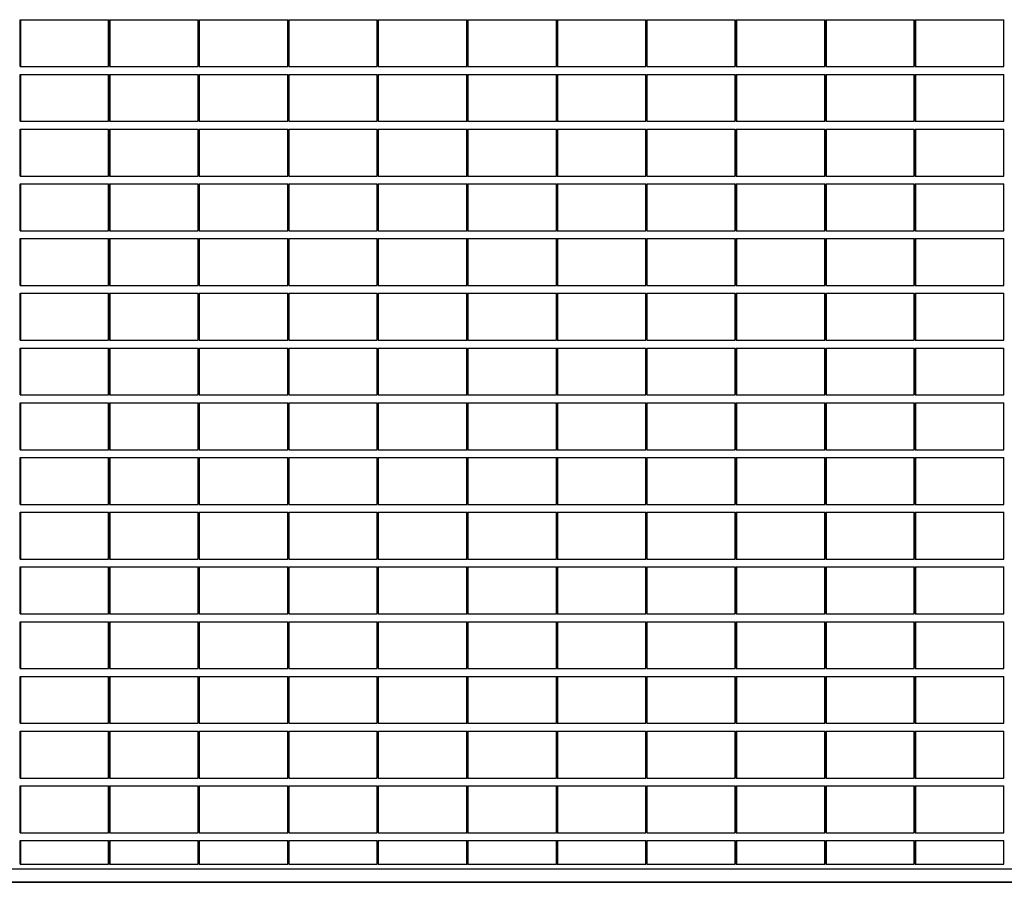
# Model space of a CAD drawing. Header units: millimetres. Extents: x 614675 to 1010864, y -150593 to -87691.
# Tile 40 of 194: x 792729 to 799028, y -138011 to -132411. Entities that reach past the tile are written whole.
import ezdxf

# ---------------------------------------------------------------- set-up
doc = ezdxf.new("R2010")
doc.units = ezdxf.units.MM
doc.header["$LTSCALE"] = 0.05
doc.layers.get('0').update_dxf_attribs({"lineweight": 0})
doc.layers.add('A-20--F3-WALLS', color=250, linetype='Continuous')
doc.layers.add('A-Sect-Thin', color=31, linetype='Continuous', lineweight=25)

# ---------------------------------------------------------------- blocks, each defined once
blk = doc.blocks.new('wall 012')
at = {"layer": 'A-Sect-Thin', "color": 252, "linetype": 'Continuous', "lineweight": 25}
for points in [[(19117.8, 5100), (19117.8, 5400)], [(19117.8, 5400), (19121.1, 5400)], [(19121.1, 5100), (19121.1, 5400)], [(19121.1, 5400), (19683.7, 5400)], [(19683.7, 5100), (19683.7, 5400)], [(19689.7, 5100), (19689.7, 5400)], [(19689.7, 5400), (19693.1, 5400)], [(19693.1, 5100), (19693.1, 5400)], [(19693.1, 5400), (20256.5, 5400)], [(20256.5, 5100), (20256.5, 5400)], [(20262.5, 5100), (20262.5, 5400)], [(20262.5, 5400), (20265.9, 5400)], [(20265.9, 5100), (20265.9, 5400)], [(20265.9, 5400), (20830, 5400)], [(20830, 5100), (20830, 5400)], [(20836.1, 5100), (20836.1, 5400)], [(20836.1, 5400), (20839.4, 5400)], [(20839.4, 5100), (20839.4, 5400)], [(20839.4, 5400), (21402.1, 5400)], [(21402.1, 5100), (21402.1, 5400)], [(21408, 5100), (21408, 5400)], [(21408, 5400), (21411.4, 5400)], [(21411.4, 5100), (21411.4, 5400)], [(21411.4, 5400), (21974.8, 5400)], [(21974.8, 5100), (21974.8, 5400)], [(21980.8, 5100), (21980.8, 5400)], [(21980.8, 5400), (21984.2, 5400)], [(21984.2, 5100), (21984.2, 5400)], [(21984.2, 5400), (22548.3, 5400)], [(22548.3, 5100), (22548.3, 5400)], [(22554.4, 5100), (22554.4, 5400)], [(22554.4, 5400), (22557.8, 5400)], [(22557.8, 5100), (22557.8, 5400)], [(22557.8, 5400), (23120.4, 5400)], [(23120.4, 5100), (23120.4, 5400)], [(23126.3, 5100), (23126.3, 5400)], [(23126.3, 5400), (23129.7, 5400)], [(23129.7, 5100), (23129.7, 5400)], [(23129.7, 5400), (23693.1, 5400)], [(23693.1, 5100), (23693.1, 5400)], [(23699.1, 5100), (23699.1, 5400)], [(23699.1, 5400), (23702.5, 5400)], [(23702.5, 5100), (23702.5, 5400)], [(23702.5, 5400), (24266.6, 5400)], [(24266.6, 5100), (24266.6, 5400)], [(24272.7, 5100), (24272.7, 5400)], [(24272.7, 5400), (24276.1, 5400)], [(24276.1, 5100), (24276.1, 5400)], [(24276.1, 5400), (24838.7, 5400)], [(24838.7, 5100), (24838.7, 5400)], [(24844.6, 5100), (24844.6, 5400)], [(24844.6, 5400), (24848, 5400)], [(24848, 5100), (24848, 5400)], [(24848, 5400), (25411.4, 5400)], [(25411.4, 5100), (25411.4, 5400)], [(19117.8, 5100), (19121.1, 5100)], [(19117.8, 4750), (19117.8, 5050)], [(19117.8, 5050), (19121.1, 5050)], [(19121.1, 5100), (19683.7, 5100)], [(19121.1, 4750), (19121.1, 5050)], [(19121.1, 5050), (19683.7, 5050)], [(19683.7, 4750), (19683.7, 5050)], [(19689.7, 5100), (19693.1, 5100)], [(19689.7, 4750), (19689.7, 5050)], [(19689.7, 5050), (19693.1, 5050)], [(19693.1, 5100), (20256.5, 5100)], [(19693.1, 4750), (19693.1, 5050)], [(19693.1, 5050), (20256.5, 5050)], [(20256.5, 4750), (20256.5, 5050)], [(20262.5, 5100), (20265.9, 5100)], [(20262.5, 4750), (20262.5, 5050)], [(20262.5, 5050), (20265.9, 5050)], [(20265.9, 5100), (20830, 5100)], [(20265.9, 4750), (20265.9, 5050)], [(20265.9, 5050), (20830, 5050)], [(20830, 4750), (20830, 5050)], [(20836.1, 5100), (20839.4, 5100)], [(20836.1, 4750), (20836.1, 5050)], [(20836.1, 5050), (20839.4, 5050)], [(20839.4, 5100), (21402.1, 5100)], [(20839.4, 4750), (20839.4, 5050)], [(20839.4, 5050), (21402.1, 5050)], [(21402.1, 4750), (21402.1, 5050)], [(21408, 5100), (21411.4, 5100)], [(21408, 4750), (21408, 5050)], [(21408, 5050), (21411.4, 5050)], [(21411.4, 5100), (21974.8, 5100)], [(21411.4, 4750), (21411.4, 5050)], [(21411.4, 5050), (21974.8, 5050)], [(21974.8, 4750), (21974.8, 5050)], [(21980.8, 5100), (21984.2, 5100)], [(21980.8, 4750), (21980.8, 5050)], [(21980.8, 5050), (21984.2, 5050)], [(21984.2, 5100), (22548.3, 5100)], [(21984.2, 4750), (21984.2, 5050)], [(21984.2, 5050), (22548.3, 5050)], [(22548.3, 4750), (22548.3, 5050)], [(22554.4, 5100), (22557.8, 5100)], [(22554.4, 4750), (22554.4, 5050)], [(22554.4, 5050), (22557.8, 5050)], [(22557.8, 5100), (23120.4, 5100)], [(22557.8, 4750), (22557.8, 5050)], [(22557.8, 5050), (23120.4, 5050)], [(23120.4, 4750), (23120.4, 5050)], [(23126.3, 5100), (23129.7, 5100)], [(23126.3, 4750), (23126.3, 5050)], [(23126.3, 5050), (23129.7, 5050)], [(23129.7, 5100), (23693.1, 5100)], [(23129.7, 4750), (23129.7, 5050)], [(23129.7, 5050), (23693.1, 5050)], [(23693.1, 4750), (23693.1, 5050)], [(23699.1, 5100), (23702.5, 5100)], [(23699.1, 4750), (23699.1, 5050)], [(23699.1, 5050), (23702.5, 5050)], [(23702.5, 5100), (24266.6, 5100)], [(23702.5, 4750), (23702.5, 5050)], [(23702.5, 5050), (24266.6, 5050)], [(24266.6, 4750), (24266.6, 5050)], [(24272.7, 5100), (24276.1, 5100)], [(24272.7, 4750), (24272.7, 5050)], [(24272.7, 5050), (24276.1, 5050)], [(24276.1, 5100), (24838.7, 5100)], [(24276.1, 4750), (24276.1, 5050)], [(24276.1, 5050), (24838.7, 5050)], [(24838.7, 4750), (24838.7, 5050)], [(24844.6, 5100), (24848, 5100)], [(24844.6, 4750), (24844.6, 5050)], [(24844.6, 5050), (24848, 5050)], [(24848, 5100), (25411.4, 5100)], [(24848, 4750), (24848, 5050)], [(24848, 5050), (25411.4, 5050)], [(25411.4, 4750), (25411.4, 5050)], [(19117.8, 4750), (19121.1, 4750)], [(19121.1, 4750), (19683.7, 4750)], [(19689.7, 4750), (19693.1, 4750)], [(19693.1, 4750), (20256.5, 4750)], [(20262.5, 4750), (20265.9, 4750)], [(20265.9, 4750), (20830, 4750)], [(20836.1, 4750), (20839.4, 4750)], [(20839.4, 4750), (21402.1, 4750)], [(21408, 4750), (21411.4, 4750)], [(21411.4, 4750), (21974.8, 4750)], [(21980.8, 4750), (21984.2, 4750)], [(21984.2, 4750), (22548.3, 4750)], [(22554.4, 4750), (22557.8, 4750)], [(22557.8, 4750), (23120.4, 4750)], [(23126.3, 4750), (23129.7, 4750)], [(23129.7, 4750), (23693.1, 4750)], [(23699.1, 4750), (23702.5, 4750)], [(23702.5, 4750), (24266.6, 4750)], [(24272.7, 4750), (24276.1, 4750)], [(24276.1, 4750), (24838.7, 4750)], [(24844.6, 4750), (24848, 4750)], [(24848, 4750), (25411.4, 4750)], [(19117.8, 4400), (19117.8, 4700)], [(19117.8, 4700), (19121.1, 4700)], [(19121.1, 4400), (19121.1, 4700)], [(19121.1, 4700), (19683.7, 4700)], [(19683.7, 4400), (19683.7, 4700)], [(19689.7, 4400), (19689.7, 4700)], [(19689.7, 4700), (19693.1, 4700)], [(19693.1, 4400), (19693.1, 4700)], [(19693.1, 4700), (20256.5, 4700)], [(20256.5, 4400), (20256.5, 4700)], [(20262.5, 4400), (20262.5, 4700)], [(20262.5, 4700), (20265.9, 4700)], [(20265.9, 4400), (20265.9, 4700)], [(20265.9, 4700), (20830, 4700)], [(20830, 4400), (20830, 4700)], [(20836.1, 4400), (20836.1, 4700)], [(20836.1, 4700), (20839.4, 4700)], [(20839.4, 4400), (20839.4, 4700)], [(20839.4, 4700), (21402.1, 4700)], [(21402.1, 4400), (21402.1, 4700)], [(21408, 4400), (21408, 4700)], [(21408, 4700), (21411.4, 4700)], [(21411.4, 4400), (21411.4, 4700)], [(21411.4, 4700), (21974.8, 4700)], [(21974.8, 4400), (21974.8, 4700)], [(21980.8, 4400), (21980.8, 4700)], [(21980.8, 4700), (21984.2, 4700)], [(21984.2, 4400), (21984.2, 4700)], [(21984.2, 4700), (22548.3, 4700)], [(22548.3, 4400), (22548.3, 4700)], [(22554.4, 4400), (22554.4, 4700)], [(22554.4, 4700), (22557.8, 4700)], [(22557.8, 4400), (22557.8, 4700)], [(22557.8, 4700), (23120.4, 4700)], [(23120.4, 4400), (23120.4, 4700)], [(23126.3, 4400), (23126.3, 4700)], [(23126.3, 4700), (23129.7, 4700)], [(23129.7, 4400), (23129.7, 4700)], [(23129.7, 4700), (23693.1, 4700)], [(23693.1, 4400), (23693.1, 4700)], [(23699.1, 4400), (23699.1, 4700)], [(23699.1, 4700), (23702.5, 4700)], [(23702.5, 4400), (23702.5, 4700)], [(23702.5, 4700), (24266.6, 4700)], [(24266.6, 4400), (24266.6, 4700)], [(24272.7, 4400), (24272.7, 4700)], [(24272.7, 4700), (24276.1, 4700)], [(24276.1, 4400), (24276.1, 4700)], [(24276.1, 4700), (24838.7, 4700)], [(24838.7, 4400), (24838.7, 4700)], [(24844.6, 4400), (24844.6, 4700)], [(24844.6, 4700), (24848, 4700)], [(24848, 4400), (24848, 4700)], [(24848, 4700), (25411.4, 4700)], [(25411.4, 4400), (25411.4, 4700)], [(19117.8, 4400), (19121.1, 4400)], [(19117.8, 4050), (19117.8, 4350)], [(19117.8, 4350), (19121.1, 4350)], [(19121.1, 4400), (19683.7, 4400)], [(19121.1, 4050), (19121.1, 4350)], [(19121.1, 4350), (19683.7, 4350)], [(19683.7, 4050), (19683.7, 4350)], [(19689.7, 4400), (19693.1, 4400)], [(19689.7, 4050), (19689.7, 4350)], [(19689.7, 4350), (19693.1, 4350)], [(19693.1, 4400), (20256.5, 4400)], [(19693.1, 4050), (19693.1, 4350)], [(19693.1, 4350), (20256.5, 4350)], [(20256.5, 4050), (20256.5, 4350)], [(20262.5, 4400), (20265.9, 4400)], [(20262.5, 4050), (20262.5, 4350)], [(20262.5, 4350), (20265.9, 4350)], [(20265.9, 4400), (20830, 4400)], [(20265.9, 4050), (20265.9, 4350)], [(20265.9, 4350), (20830, 4350)], [(20830, 4050), (20830, 4350)], [(20836.1, 4400), (20839.4, 4400)], [(20836.1, 4050), (20836.1, 4350)], [(20836.1, 4350), (20839.4, 4350)], [(20839.4, 4400), (21402.1, 4400)], [(20839.4, 4050), (20839.4, 4350)], [(20839.4, 4350), (21402.1, 4350)], [(21402.1, 4050), (21402.1, 4350)], [(21408, 4400), (21411.4, 4400)], [(21408, 4050), (21408, 4350)], [(21408, 4350), (21411.4, 4350)], [(21411.4, 4400), (21974.8, 4400)], [(21411.4, 4050), (21411.4, 4350)], [(21411.4, 4350), (21974.8, 4350)], [(21974.8, 4050), (21974.8, 4350)], [(21980.8, 4400), (21984.2, 4400)], [(21980.8, 4050), (21980.8, 4350)], [(21980.8, 4350), (21984.2, 4350)], [(21984.2, 4400), (22548.3, 4400)], [(21984.2, 4050), (21984.2, 4350)], [(21984.2, 4350), (22548.3, 4350)], [(22548.3, 4050), (22548.3, 4350)], [(22554.4, 4400), (22557.8, 4400)], [(22554.4, 4050), (22554.4, 4350)], [(22554.4, 4350), (22557.8, 4350)], [(22557.8, 4400), (23120.4, 4400)], [(22557.8, 4050), (22557.8, 4350)], [(22557.8, 4350), (23120.4, 4350)], [(23120.4, 4050), (23120.4, 4350)], [(23126.3, 4400), (23129.7, 4400)], [(23126.3, 4050), (23126.3, 4350)], [(23126.3, 4350), (23129.7, 4350)], [(23129.7, 4400), (23693.1, 4400)], [(23129.7, 4050), (23129.7, 4350)], [(23129.7, 4350), (23693.1, 4350)], [(23693.1, 4050), (23693.1, 4350)], [(23699.1, 4400), (23702.5, 4400)], [(23699.1, 4050), (23699.1, 4350)], [(23699.1, 4350), (23702.5, 4350)], [(23702.5, 4400), (24266.6, 4400)], [(23702.5, 4050), (23702.5, 4350)], [(23702.5, 4350), (24266.6, 4350)], [(24266.6, 4050), (24266.6, 4350)], [(24272.7, 4400), (24276.1, 4400)], [(24272.7, 4050), (24272.7, 4350)], [(24272.7, 4350), (24276.1, 4350)], [(24276.1, 4400), (24838.7, 4400)], [(24276.1, 4050), (24276.1, 4350)], [(24276.1, 4350), (24838.7, 4350)], [(24838.7, 4050), (24838.7, 4350)], [(24844.6, 4400), (24848, 4400)], [(24844.6, 4050), (24844.6, 4350)], [(24844.6, 4350), (24848, 4350)], [(24848, 4400), (25411.4, 4400)], [(24848, 4050), (24848, 4350)], [(24848, 4350), (25411.4, 4350)], [(25411.4, 4050), (25411.4, 4350)], [(19117.8, 4050), (19121.1, 4050)], [(19121.1, 4050), (19683.7, 4050)], [(19689.7, 4050), (19693.1, 4050)], [(19693.1, 4050), (20256.5, 4050)], [(20262.5, 4050), (20265.9, 4050)], [(20265.9, 4050), (20830, 4050)], [(20836.1, 4050), (20839.4, 4050)], [(20839.4, 4050), (21402.1, 4050)], [(21408, 4050), (21411.4, 4050)], [(21411.4, 4050), (21974.8, 4050)], [(21980.8, 4050), (21984.2, 4050)], [(21984.2, 4050), (22548.3, 4050)], [(22554.4, 4050), (22557.8, 4050)], [(22557.8, 4050), (23120.4, 4050)], [(23126.3, 4050), (23129.7, 4050)], [(23129.7, 4050), (23693.1, 4050)], [(23699.1, 4050), (23702.5, 4050)], [(23702.5, 4050), (24266.6, 4050)], [(24272.7, 4050), (24276.1, 4050)], [(24276.1, 4050), (24838.7, 4050)], [(24844.6, 4050), (24848, 4050)], [(24848, 4050), (25411.4, 4050)], [(19117.8, 3700), (19117.8, 4000)], [(19117.8, 4000), (19121.1, 4000)], [(19121.1, 3700), (19121.1, 4000)], [(19121.1, 4000), (19683.7, 4000)], [(19683.7, 3700), (19683.7, 4000)], [(19689.7, 3700), (19689.7, 4000)], [(19689.7, 4000), (19693.1, 4000)], [(19693.1, 3700), (19693.1, 4000)], [(19693.1, 4000), (20256.5, 4000)], [(20256.5, 3700), (20256.5, 4000)], [(20262.5, 3700), (20262.5, 4000)], [(20262.5, 4000), (20265.9, 4000)], [(20265.9, 3700), (20265.9, 4000)], [(20265.9, 4000), (20830, 4000)], [(20830, 3700), (20830, 4000)], [(20836.1, 3700), (20836.1, 4000)], [(20836.1, 4000), (20839.4, 4000)], [(20839.4, 3700), (20839.4, 4000)], [(20839.4, 4000), (21402.1, 4000)], [(21402.1, 3700), (21402.1, 4000)], [(21408, 3700), (21408, 4000)], [(21408, 4000), (21411.4, 4000)], [(21411.4, 3700), (21411.4, 4000)], [(21411.4, 4000), (21974.8, 4000)], [(21974.8, 3700), (21974.8, 4000)], [(21980.8, 3700), (21980.8, 4000)], [(21980.8, 4000), (21984.2, 4000)], [(21984.2, 3700), (21984.2, 4000)], [(21984.2, 4000), (22548.3, 4000)], [(22548.3, 3700), (22548.3, 4000)], [(22554.4, 3700), (22554.4, 4000)], [(22554.4, 4000), (22557.8, 4000)], [(22557.8, 3700), (22557.8, 4000)], [(22557.8, 4000), (23120.4, 4000)], [(23120.4, 3700), (23120.4, 4000)], [(23126.3, 3700), (23126.3, 4000)], [(23126.3, 4000), (23129.7, 4000)], [(23129.7, 3700), (23129.7, 4000)], [(23129.7, 4000), (23693.1, 4000)], [(23693.1, 3700), (23693.1, 4000)], [(23699.1, 3700), (23699.1, 4000)], [(23699.1, 4000), (23702.5, 4000)], [(23702.5, 3700), (23702.5, 4000)], [(23702.5, 4000), (24266.6, 4000)], [(24266.6, 3700), (24266.6, 4000)], [(24272.7, 3700), (24272.7, 4000)], [(24272.7, 4000), (24276.1, 4000)], [(24276.1, 3700), (24276.1, 4000)], [(24276.1, 4000), (24838.7, 4000)], [(24838.7, 3700), (24838.7, 4000)], [(24844.6, 3700), (24844.6, 4000)], [(24844.6, 4000), (24848, 4000)], [(24848, 3700), (24848, 4000)], [(24848, 4000), (25411.4, 4000)], [(25411.4, 3700), (25411.4, 4000)], [(19117.8, 3700), (19121.1, 3700)], [(19121.1, 3700), (19683.7, 3700)], [(19689.7, 3700), (19693.1, 3700)], [(19693.1, 3700), (20256.5, 3700)], [(20262.5, 3700), (20265.9, 3700)], [(20265.9, 3700), (20830, 3700)], [(20836.1, 3700), (20839.4, 3700)], [(20839.4, 3700), (21402.1, 3700)], [(21408, 3700), (21411.4, 3700)], [(21411.4, 3700), (21974.8, 3700)], [(21980.8, 3700), (21984.2, 3700)], [(21984.2, 3700), (22548.3, 3700)], [(22554.4, 3700), (22557.8, 3700)], [(22557.8, 3700), (23120.4, 3700)], [(23126.3, 3700), (23129.7, 3700)], [(23129.7, 3700), (23693.1, 3700)], [(23699.1, 3700), (23702.5, 3700)], [(23702.5, 3700), (24266.6, 3700)], [(24272.7, 3700), (24276.1, 3700)], [(24276.1, 3700), (24838.7, 3700)], [(24844.6, 3700), (24848, 3700)], [(24848, 3700), (25411.4, 3700)], [(19117.8, 3350), (19117.8, 3650)], [(19117.8, 3650), (19121.1, 3650)], [(19121.1, 3350), (19121.1, 3650)], [(19121.1, 3650), (19683.7, 3650)], [(19683.7, 3350), (19683.7, 3650)], [(19689.7, 3350), (19689.7, 3650)], [(19689.7, 3650), (19693.1, 3650)], [(19693.1, 3350), (19693.1, 3650)], [(19693.1, 3650), (20256.5, 3650)], [(20256.5, 3350), (20256.5, 3650)], [(20262.5, 3350), (20262.5, 3650)], [(20262.5, 3650), (20265.9, 3650)], [(20265.9, 3350), (20265.9, 3650)], [(20265.9, 3650), (20830, 3650)], [(20830, 3350), (20830, 3650)], [(20836.1, 3350), (20836.1, 3650)], [(20836.1, 3650), (20839.4, 3650)], [(20839.4, 3350), (20839.4, 3650)], [(20839.4, 3650), (21402.1, 3650)], [(21402.1, 3350), (21402.1, 3650)], [(21408, 3350), (21408, 3650)], [(21408, 3650), (21411.4, 3650)], [(21411.4, 3350), (21411.4, 3650)], [(21411.4, 3650), (21974.8, 3650)], [(21974.8, 3350), (21974.8, 3650)], [(21980.8, 3350), (21980.8, 3650)], [(21980.8, 3650), (21984.2, 3650)], [(21984.2, 3350), (21984.2, 3650)], [(21984.2, 3650), (22548.3, 3650)], [(22548.3, 3350), (22548.3, 3650)], [(22554.4, 3350), (22554.4, 3650)], [(22554.4, 3650), (22557.8, 3650)], [(22557.8, 3350), (22557.8, 3650)], [(22557.8, 3650), (23120.4, 3650)], [(23120.4, 3350), (23120.4, 3650)], [(23126.3, 3350), (23126.3, 3650)], [(23126.3, 3650), (23129.7, 3650)], [(23129.7, 3350), (23129.7, 3650)], [(23129.7, 3650), (23693.1, 3650)], [(23693.1, 3350), (23693.1, 3650)], [(23699.1, 3350), (23699.1, 3650)], [(23699.1, 3650), (23702.5, 3650)], [(23702.5, 3350), (23702.5, 3650)], [(23702.5, 3650), (24266.6, 3650)], [(24266.6, 3350), (24266.6, 3650)], [(24272.7, 3350), (24272.7, 3650)], [(24272.7, 3650), (24276.1, 3650)], [(24276.1, 3350), (24276.1, 3650)], [(24276.1, 3650), (24838.7, 3650)], [(24838.7, 3350), (24838.7, 3650)], [(24844.6, 3350), (24844.6, 3650)], [(24844.6, 3650), (24848, 3650)], [(24848, 3350), (24848, 3650)], [(24848, 3650), (25411.4, 3650)], [(25411.4, 3350), (25411.4, 3650)], [(19117.8, 3350), (19121.1, 3350)], [(19121.1, 3350), (19683.7, 3350)], [(19689.7, 3350), (19693.1, 3350)], [(19693.1, 3350), (20256.5, 3350)], [(20262.5, 3350), (20265.9, 3350)], [(20265.9, 3350), (20830, 3350)], [(20836.1, 3350), (20839.4, 3350)], [(20839.4, 3350), (21402.1, 3350)], [(21408, 3350), (21411.4, 3350)], [(21411.4, 3350), (21974.8, 3350)], [(21980.8, 3350), (21984.2, 3350)], [(21984.2, 3350), (22548.3, 3350)], [(22554.4, 3350), (22557.8, 3350)], [(22557.8, 3350), (23120.4, 3350)], [(23126.3, 3350), (23129.7, 3350)], [(23129.7, 3350), (23693.1, 3350)], [(23699.1, 3350), (23702.5, 3350)], [(23702.5, 3350), (24266.6, 3350)], [(24272.7, 3350), (24276.1, 3350)], [(24276.1, 3350), (24838.7, 3350)], [(24844.6, 3350), (24848, 3350)], [(24848, 3350), (25411.4, 3350)], [(19117.8, 3000), (19117.8, 3300)], [(19117.8, 3300), (19121.1, 3300)], [(19121.1, 3000), (19121.1, 3300)], [(19121.1, 3300), (19683.7, 3300)], [(19683.7, 3000), (19683.7, 3300)], [(19689.7, 3000), (19689.7, 3300)], [(19689.7, 3300), (19693.1, 3300)], [(19693.1, 3000), (19693.1, 3300)], [(19693.1, 3300), (20256.5, 3300)], [(20256.5, 3000), (20256.5, 3300)], [(20262.5, 3000), (20262.5, 3300)], [(20262.5, 3300), (20265.9, 3300)], [(20265.9, 3000), (20265.9, 3300)], [(20265.9, 3300), (20830, 3300)], [(20830, 3000), (20830, 3300)], [(20836.1, 3000), (20836.1, 3300)], [(20836.1, 3300), (20839.4, 3300)], [(20839.4, 3000), (20839.4, 3300)], [(20839.4, 3300), (21402.1, 3300)], [(21402.1, 3000), (21402.1, 3300)], [(21408, 3000), (21408, 3300)], [(21408, 3300), (21411.4, 3300)], [(21411.4, 3000), (21411.4, 3300)], [(21411.4, 3300), (21974.8, 3300)], [(21974.8, 3000), (21974.8, 3300)], [(21980.8, 3000), (21980.8, 3300)], [(21980.8, 3300), (21984.2, 3300)], [(21984.2, 3000), (21984.2, 3300)], [(21984.2, 3300), (22548.3, 3300)], [(22548.3, 3000), (22548.3, 3300)], [(22554.4, 3000), (22554.4, 3300)], [(22554.4, 3300), (22557.8, 3300)], [(22557.8, 3000), (22557.8, 3300)], [(22557.8, 3300), (23120.4, 3300)], [(23120.4, 3000), (23120.4, 3300)], [(23126.3, 3000), (23126.3, 3300)], [(23126.3, 3300), (23129.7, 3300)], [(23129.7, 3000), (23129.7, 3300)], [(23129.7, 3300), (23693.1, 3300)], [(23693.1, 3000), (23693.1, 3300)], [(23699.1, 3000), (23699.1, 3300)], [(23699.1, 3300), (23702.5, 3300)], [(23702.5, 3000), (23702.5, 3300)], [(23702.5, 3300), (24266.6, 3300)], [(24266.6, 3000), (24266.6, 3300)], [(24272.7, 3000), (24272.7, 3300)], [(24272.7, 3300), (24276.1, 3300)], [(24276.1, 3000), (24276.1, 3300)], [(24276.1, 3300), (24838.7, 3300)], [(24838.7, 3000), (24838.7, 3300)], [(24844.6, 3000), (24844.6, 3300)], [(24844.6, 3300), (24848, 3300)], [(24848, 3000), (24848, 3300)], [(24848, 3300), (25411.4, 3300)], [(25411.4, 3000), (25411.4, 3300)], [(19117.8, 3000), (19121.1, 3000)], [(19121.1, 3000), (19683.7, 3000)], [(19689.7, 3000), (19693.1, 3000)], [(19693.1, 3000), (20256.5, 3000)], [(20262.5, 3000), (20265.9, 3000)], [(20265.9, 3000), (20830, 3000)], [(20836.1, 3000), (20839.4, 3000)], [(20839.4, 3000), (21402.1, 3000)], [(21408, 3000), (21411.4, 3000)], [(21411.4, 3000), (21974.8, 3000)], [(21980.8, 3000), (21984.2, 3000)], [(21984.2, 3000), (22548.3, 3000)], [(22554.4, 3000), (22557.8, 3000)], [(22557.8, 3000), (23120.4, 3000)], [(23126.3, 3000), (23129.7, 3000)], [(23129.7, 3000), (23693.1, 3000)], [(23699.1, 3000), (23702.5, 3000)], [(23702.5, 3000), (24266.6, 3000)], [(24272.7, 3000), (24276.1, 3000)], [(24276.1, 3000), (24838.7, 3000)], [(24844.6, 3000), (24848, 3000)], [(24848, 3000), (25411.4, 3000)], [(19117.8, 2650), (19117.8, 2950)], [(19117.8, 2950), (19121.1, 2950)], [(19121.1, 2650), (19121.1, 2950)], [(19121.1, 2950), (19683.7, 2950)], [(19683.7, 2650), (19683.7, 2950)], [(19689.7, 2650), (19689.7, 2950)], [(19689.7, 2950), (19693.1, 2950)], [(19693.1, 2650), (19693.1, 2950)], [(19693.1, 2950), (20256.5, 2950)], [(20256.5, 2650), (20256.5, 2950)], [(20262.5, 2650), (20262.5, 2950)], [(20262.5, 2950), (20265.9, 2950)], [(20265.9, 2650), (20265.9, 2950)], [(20265.9, 2950), (20830, 2950)], [(20830, 2650), (20830, 2950)], [(20836.1, 2650), (20836.1, 2950)], [(20836.1, 2950), (20839.4, 2950)], [(20839.4, 2650), (20839.4, 2950)], [(20839.4, 2950), (21402.1, 2950)], [(21402.1, 2650), (21402.1, 2950)], [(21408, 2650), (21408, 2950)], [(21408, 2950), (21411.4, 2950)], [(21411.4, 2650), (21411.4, 2950)], [(21411.4, 2950), (21974.8, 2950)], [(21974.8, 2650), (21974.8, 2950)], [(21980.8, 2650), (21980.8, 2950)], [(21980.8, 2950), (21984.2, 2950)], [(21984.2, 2650), (21984.2, 2950)], [(21984.2, 2950), (22548.3, 2950)], [(22548.3, 2650), (22548.3, 2950)], [(22554.4, 2650), (22554.4, 2950)], [(22554.4, 2950), (22557.8, 2950)], [(22557.8, 2650), (22557.8, 2950)], [(22557.8, 2950), (23120.4, 2950)], [(23120.4, 2650), (23120.4, 2950)], [(23126.3, 2650), (23126.3, 2950)], [(23126.3, 2950), (23129.7, 2950)], [(23129.7, 2650), (23129.7, 2950)], [(23129.7, 2950), (23693.1, 2950)], [(23693.1, 2650), (23693.1, 2950)], [(23699.1, 2650), (23699.1, 2950)], [(23699.1, 2950), (23702.5, 2950)], [(23702.5, 2650), (23702.5, 2950)], [(23702.5, 2950), (24266.6, 2950)], [(24266.6, 2650), (24266.6, 2950)], [(24272.7, 2650), (24272.7, 2950)], [(24272.7, 2950), (24276.1, 2950)], [(24276.1, 2650), (24276.1, 2950)], [(24276.1, 2950), (24838.7, 2950)], [(24838.7, 2650), (24838.7, 2950)], [(24844.6, 2650), (24844.6, 2950)], [(24844.6, 2950), (24848, 2950)], [(24848, 2650), (24848, 2950)], [(24848, 2950), (25411.4, 2950)], [(25411.4, 2650), (25411.4, 2950)], [(19117.8, 2650), (19121.1, 2650)], [(19121.1, 2650), (19683.7, 2650)], [(19689.7, 2650), (19693.1, 2650)], [(19693.1, 2650), (20256.5, 2650)], [(20262.5, 2650), (20265.9, 2650)], [(20265.9, 2650), (20830, 2650)], [(20836.1, 2650), (20839.4, 2650)], [(20839.4, 2650), (21402.1, 2650)], [(21408, 2650), (21411.4, 2650)], [(21411.4, 2650), (21974.8, 2650)], [(21980.8, 2650), (21984.2, 2650)], [(21984.2, 2650), (22548.3, 2650)], [(22554.4, 2650), (22557.8, 2650)], [(22557.8, 2650), (23120.4, 2650)], [(23126.3, 2650), (23129.7, 2650)], [(23129.7, 2650), (23693.1, 2650)], [(23699.1, 2650), (23702.5, 2650)], [(23702.5, 2650), (24266.6, 2650)], [(24272.7, 2650), (24276.1, 2650)], [(24276.1, 2650), (24838.7, 2650)], [(24844.6, 2650), (24848, 2650)], [(24848, 2650), (25411.4, 2650)], [(19117.8, 2300), (19117.8, 2600)], [(19117.8, 2600), (19121.1, 2600)], [(19121.1, 2300), (19121.1, 2600)], [(19121.1, 2600), (19683.7, 2600)], [(19683.7, 2300), (19683.7, 2600)], [(19689.7, 2300), (19689.7, 2600)], [(19689.7, 2600), (19693.1, 2600)], [(19693.1, 2300), (19693.1, 2600)], [(19693.1, 2600), (20256.5, 2600)], [(20256.5, 2300), (20256.5, 2600)], [(20262.5, 2300), (20262.5, 2600)], [(20262.5, 2600), (20265.9, 2600)], [(20265.9, 2300), (20265.9, 2600)], [(20265.9, 2600), (20830, 2600)], [(20830, 2300), (20830, 2600)], [(20836.1, 2300), (20836.1, 2600)], [(20836.1, 2600), (20839.4, 2600)], [(20839.4, 2300), (20839.4, 2600)], [(20839.4, 2600), (21402.1, 2600)], [(21402.1, 2300), (21402.1, 2600)], [(21408, 2300), (21408, 2600)], [(21408, 2600), (21411.4, 2600)], [(21411.4, 2300), (21411.4, 2600)], [(21411.4, 2600), (21974.8, 2600)], [(21974.8, 2300), (21974.8, 2600)], [(21980.8, 2300), (21980.8, 2600)], [(21980.8, 2600), (21984.2, 2600)], [(21984.2, 2300), (21984.2, 2600)], [(21984.2, 2600), (22548.3, 2600)], [(22548.3, 2300), (22548.3, 2600)], [(22554.4, 2300), (22554.4, 2600)], [(22554.4, 2600), (22557.8, 2600)], [(22557.8, 2300), (22557.8, 2600)], [(22557.8, 2600), (23120.4, 2600)], [(23120.4, 2300), (23120.4, 2600)], [(23126.3, 2300), (23126.3, 2600)], [(23126.3, 2600), (23129.7, 2600)], [(23129.7, 2300), (23129.7, 2600)], [(23129.7, 2600), (23693.1, 2600)], [(23693.1, 2300), (23693.1, 2600)], [(23699.1, 2300), (23699.1, 2600)], [(23699.1, 2600), (23702.5, 2600)], [(23702.5, 2300), (23702.5, 2600)], [(23702.5, 2600), (24266.6, 2600)], [(24266.6, 2300), (24266.6, 2600)], [(24272.7, 2300), (24272.7, 2600)], [(24272.7, 2600), (24276.1, 2600)], [(24276.1, 2300), (24276.1, 2600)], [(24276.1, 2600), (24838.7, 2600)], [(24838.7, 2300), (24838.7, 2600)], [(24844.6, 2300), (24844.6, 2600)], [(24844.6, 2600), (24848, 2600)], [(24848, 2300), (24848, 2600)], [(24848, 2600), (25411.4, 2600)], [(25411.4, 2300), (25411.4, 2600)], [(19117.8, 2300), (19121.1, 2300)], [(19121.1, 2300), (19683.7, 2300)], [(19689.7, 2300), (19693.1, 2300)], [(19693.1, 2300), (20256.5, 2300)], [(20262.5, 2300), (20265.9, 2300)], [(20265.9, 2300), (20830, 2300)], [(20836.1, 2300), (20839.4, 2300)], [(20839.4, 2300), (21402.1, 2300)], [(21408, 2300), (21411.4, 2300)], [(21411.4, 2300), (21974.8, 2300)], [(21980.8, 2300), (21984.2, 2300)], [(21984.2, 2300), (22548.3, 2300)], [(22554.4, 2300), (22557.8, 2300)], [(22557.8, 2300), (23120.4, 2300)], [(23126.3, 2300), (23129.7, 2300)], [(23129.7, 2300), (23693.1, 2300)], [(23699.1, 2300), (23702.5, 2300)], [(23702.5, 2300), (24266.6, 2300)], [(24272.7, 2300), (24276.1, 2300)], [(24276.1, 2300), (24838.7, 2300)], [(24844.6, 2300), (24848, 2300)], [(24848, 2300), (25411.4, 2300)], [(19117.8, 1950), (19117.8, 2250)], [(19117.8, 2250), (19121.1, 2250)], [(19121.1, 1950), (19121.1, 2250)], [(19121.1, 2250), (19683.7, 2250)], [(19683.7, 1950), (19683.7, 2250)], [(19689.7, 1950), (19689.7, 2250)], [(19689.7, 2250), (19693.1, 2250)], [(19693.1, 1950), (19693.1, 2250)], [(19693.1, 2250), (20256.5, 2250)], [(20256.5, 1950), (20256.5, 2250)], [(20262.5, 1950), (20262.5, 2250)], [(20262.5, 2250), (20265.9, 2250)], [(20265.9, 1950), (20265.9, 2250)], [(20265.9, 2250), (20830, 2250)], [(20830, 1950), (20830, 2250)], [(20836.1, 1950), (20836.1, 2250)], [(20836.1, 2250), (20839.4, 2250)], [(20839.4, 1950), (20839.4, 2250)], [(20839.4, 2250), (21402.1, 2250)], [(21402.1, 1950), (21402.1, 2250)], [(21408, 1950), (21408, 2250)], [(21408, 2250), (21411.4, 2250)], [(21411.4, 1950), (21411.4, 2250)], [(21411.4, 2250), (21974.8, 2250)], [(21974.8, 1950), (21974.8, 2250)], [(21980.8, 1950), (21980.8, 2250)], [(21980.8, 2250), (21984.2, 2250)], [(21984.2, 1950), (21984.2, 2250)], [(21984.2, 2250), (22548.3, 2250)], [(22548.3, 1950), (22548.3, 2250)], [(22554.4, 1950), (22554.4, 2250)], [(22554.4, 2250), (22557.8, 2250)], [(22557.8, 1950), (22557.8, 2250)], [(22557.8, 2250), (23120.4, 2250)], [(23120.4, 1950), (23120.4, 2250)], [(23126.3, 1950), (23126.3, 2250)], [(23126.3, 2250), (23129.7, 2250)], [(23129.7, 1950), (23129.7, 2250)], [(23129.7, 2250), (23693.1, 2250)], [(23693.1, 1950), (23693.1, 2250)], [(23699.1, 1950), (23699.1, 2250)], [(23699.1, 2250), (23702.5, 2250)], [(23702.5, 1950), (23702.5, 2250)], [(23702.5, 2250), (24266.6, 2250)], [(24266.6, 1950), (24266.6, 2250)], [(24272.7, 1950), (24272.7, 2250)], [(24272.7, 2250), (24276.1, 2250)], [(24276.1, 1950), (24276.1, 2250)], [(24276.1, 2250), (24838.7, 2250)], [(24838.7, 1950), (24838.7, 2250)], [(24844.6, 1950), (24844.6, 2250)], [(24844.6, 2250), (24848, 2250)], [(24848, 1950), (24848, 2250)], [(24848, 2250), (25411.4, 2250)], [(25411.4, 1950), (25411.4, 2250)], [(19117.8, 1950), (19121.1, 1950)], [(19117.8, 1600), (19117.8, 1900)], [(19117.8, 1900), (19121.1, 1900)], [(19121.1, 1950), (19683.7, 1950)], [(19121.1, 1600), (19121.1, 1900)], [(19121.1, 1900), (19683.7, 1900)], [(19683.7, 1600), (19683.7, 1900)], [(19689.7, 1950), (19693.1, 1950)], [(19689.7, 1600), (19689.7, 1900)], [(19689.7, 1900), (19693.1, 1900)], [(19693.1, 1950), (20256.5, 1950)], [(19693.1, 1600), (19693.1, 1900)], [(19693.1, 1900), (20256.5, 1900)], [(20256.5, 1600), (20256.5, 1900)], [(20262.5, 1950), (20265.9, 1950)], [(20262.5, 1600), (20262.5, 1900)], [(20262.5, 1900), (20265.9, 1900)], [(20265.9, 1950), (20830, 1950)], [(20265.9, 1600), (20265.9, 1900)], [(20265.9, 1900), (20830, 1900)], [(20830, 1600), (20830, 1900)], [(20836.1, 1950), (20839.4, 1950)], [(20836.1, 1600), (20836.1, 1900)], [(20836.1, 1900), (20839.4, 1900)], [(20839.4, 1950), (21402.1, 1950)], [(20839.4, 1600), (20839.4, 1900)], [(20839.4, 1900), (21402.1, 1900)], [(21402.1, 1600), (21402.1, 1900)], [(21408, 1950), (21411.4, 1950)], [(21408, 1600), (21408, 1900)], [(21408, 1900), (21411.4, 1900)], [(21411.4, 1950), (21974.8, 1950)], [(21411.4, 1600), (21411.4, 1900)], [(21411.4, 1900), (21974.8, 1900)], [(21974.8, 1600), (21974.8, 1900)], [(21980.8, 1950), (21984.2, 1950)], [(21980.8, 1600), (21980.8, 1900)], [(21980.8, 1900), (21984.2, 1900)], [(21984.2, 1950), (22548.3, 1950)], [(21984.2, 1600), (21984.2, 1900)], [(21984.2, 1900), (22548.3, 1900)], [(22548.3, 1600), (22548.3, 1900)], [(22554.4, 1950), (22557.8, 1950)], [(22554.4, 1600), (22554.4, 1900)], [(22554.4, 1900), (22557.8, 1900)], [(22557.8, 1950), (23120.4, 1950)], [(22557.8, 1600), (22557.8, 1900)], [(22557.8, 1900), (23120.4, 1900)], [(23120.4, 1600), (23120.4, 1900)], [(23126.3, 1950), (23129.7, 1950)], [(23126.3, 1600), (23126.3, 1900)], [(23126.3, 1900), (23129.7, 1900)], [(23129.7, 1950), (23693.1, 1950)], [(23129.7, 1600), (23129.7, 1900)], [(23129.7, 1900), (23693.1, 1900)], [(23693.1, 1600), (23693.1, 1900)], [(23699.1, 1950), (23702.5, 1950)], [(23699.1, 1600), (23699.1, 1900)], [(23699.1, 1900), (23702.5, 1900)], [(23702.5, 1950), (24266.6, 1950)], [(23702.5, 1600), (23702.5, 1900)], [(23702.5, 1900), (24266.6, 1900)], [(24266.6, 1600), (24266.6, 1900)], [(24272.7, 1950), (24276.1, 1950)], [(24272.7, 1600), (24272.7, 1900)], [(24272.7, 1900), (24276.1, 1900)], [(24276.1, 1950), (24838.7, 1950)], [(24276.1, 1600), (24276.1, 1900)], [(24276.1, 1900), (24838.7, 1900)], [(24838.7, 1600), (24838.7, 1900)], [(24844.6, 1950), (24848, 1950)], [(24844.6, 1600), (24844.6, 1900)], [(24844.6, 1900), (24848, 1900)], [(24848, 1950), (25411.4, 1950)], [(24848, 1600), (24848, 1900)], [(24848, 1900), (25411.4, 1900)], [(25411.4, 1600), (25411.4, 1900)], [(19117.8, 1600), (19121.1, 1600)], [(19121.1, 1600), (19683.7, 1600)], [(19689.7, 1600), (19693.1, 1600)], [(19693.1, 1600), (20256.5, 1600)], [(20262.5, 1600), (20265.9, 1600)], [(20265.9, 1600), (20830, 1600)], [(20836.1, 1600), (20839.4, 1600)], [(20839.4, 1600), (21402.1, 1600)], [(21408, 1600), (21411.4, 1600)], [(21411.4, 1600), (21974.8, 1600)], [(21980.8, 1600), (21984.2, 1600)], [(21984.2, 1600), (22548.3, 1600)], [(22554.4, 1600), (22557.8, 1600)], [(22557.8, 1600), (23120.4, 1600)], [(23126.3, 1600), (23129.7, 1600)], [(23129.7, 1600), (23693.1, 1600)], [(23699.1, 1600), (23702.5, 1600)], [(23702.5, 1600), (24266.6, 1600)], [(24272.7, 1600), (24276.1, 1600)], [(24276.1, 1600), (24838.7, 1600)], [(24844.6, 1600), (24848, 1600)], [(24848, 1600), (25411.4, 1600)], [(19117.8, 1250), (19117.8, 1550)], [(19117.8, 1550), (19121.1, 1550)], [(19121.1, 1250), (19121.1, 1550)], [(19121.1, 1550), (19683.7, 1550)], [(19683.7, 1250), (19683.7, 1550)], [(19689.7, 1250), (19689.7, 1550)], [(19689.7, 1550), (19693.1, 1550)], [(19693.1, 1250), (19693.1, 1550)], [(19693.1, 1550), (20256.5, 1550)], [(20256.5, 1250), (20256.5, 1550)], [(20262.5, 1250), (20262.5, 1550)], [(20262.5, 1550), (20265.9, 1550)], [(20265.9, 1250), (20265.9, 1550)], [(20265.9, 1550), (20830, 1550)], [(20830, 1250), (20830, 1550)], [(20836.1, 1250), (20836.1, 1550)], [(20836.1, 1550), (20839.4, 1550)], [(20839.4, 1250), (20839.4, 1550)], [(20839.4, 1550), (21402.1, 1550)], [(21402.1, 1250), (21402.1, 1550)], [(21408, 1250), (21408, 1550)], [(21408, 1550), (21411.4, 1550)], [(21411.4, 1250), (21411.4, 1550)], [(21411.4, 1550), (21974.8, 1550)], [(21974.8, 1250), (21974.8, 1550)], [(21980.8, 1250), (21980.8, 1550)], [(21980.8, 1550), (21984.2, 1550)], [(21984.2, 1250), (21984.2, 1550)], [(21984.2, 1550), (22548.3, 1550)], [(22548.3, 1250), (22548.3, 1550)], [(22554.4, 1250), (22554.4, 1550)], [(22554.4, 1550), (22557.8, 1550)], [(22557.8, 1250), (22557.8, 1550)], [(22557.8, 1550), (23120.4, 1550)], [(23120.4, 1250), (23120.4, 1550)], [(23126.3, 1250), (23126.3, 1550)], [(23126.3, 1550), (23129.7, 1550)], [(23129.7, 1250), (23129.7, 1550)], [(23129.7, 1550), (23693.1, 1550)], [(23693.1, 1250), (23693.1, 1550)], [(23699.1, 1250), (23699.1, 1550)], [(23699.1, 1550), (23702.5, 1550)], [(23702.5, 1250), (23702.5, 1550)], [(23702.5, 1550), (24266.6, 1550)], [(24266.6, 1250), (24266.6, 1550)], [(24272.7, 1250), (24272.7, 1550)], [(24272.7, 1550), (24276.1, 1550)], [(24276.1, 1250), (24276.1, 1550)], [(24276.1, 1550), (24838.7, 1550)], [(24838.7, 1250), (24838.7, 1550)], [(24844.6, 1250), (24844.6, 1550)], [(24844.6, 1550), (24848, 1550)], [(24848, 1250), (24848, 1550)], [(24848, 1550), (25411.4, 1550)], [(25411.4, 1250), (25411.4, 1550)], [(19117.8, 1250), (19121.1, 1250)], [(19117.8, 900), (19117.8, 1200)], [(19117.8, 1200), (19121.1, 1200)], [(19121.1, 1250), (19683.7, 1250)], [(19121.1, 900), (19121.1, 1200)], [(19121.1, 1200), (19683.7, 1200)], [(19683.7, 900), (19683.7, 1200)], [(19689.7, 1250), (19693.1, 1250)], [(19689.7, 900), (19689.7, 1200)], [(19689.7, 1200), (19693.1, 1200)], [(19693.1, 1250), (20256.5, 1250)], [(19693.1, 900), (19693.1, 1200)], [(19693.1, 1200), (20256.5, 1200)], [(20256.5, 900), (20256.5, 1200)], [(20262.5, 1250), (20265.9, 1250)], [(20262.5, 900), (20262.5, 1200)], [(20262.5, 1200), (20265.9, 1200)], [(20265.9, 1250), (20830, 1250)], [(20265.9, 900), (20265.9, 1200)], [(20265.9, 1200), (20830, 1200)], [(20830, 900), (20830, 1200)], [(20836.1, 1250), (20839.4, 1250)], [(20836.1, 900), (20836.1, 1200)], [(20836.1, 1200), (20839.4, 1200)], [(20839.4, 1250), (21402.1, 1250)], [(20839.4, 900), (20839.4, 1200)], [(20839.4, 1200), (21402.1, 1200)], [(21402.1, 900), (21402.1, 1200)], [(21408, 1250), (21411.4, 1250)], [(21408, 900), (21408, 1200)], [(21408, 1200), (21411.4, 1200)], [(21411.4, 1250), (21974.8, 1250)], [(21411.4, 900), (21411.4, 1200)], [(21411.4, 1200), (21974.8, 1200)], [(21974.8, 900), (21974.8, 1200)], [(21980.8, 1250), (21984.2, 1250)], [(21980.8, 900), (21980.8, 1200)], [(21980.8, 1200), (21984.2, 1200)], [(21984.2, 1250), (22548.3, 1250)], [(21984.2, 900), (21984.2, 1200)], [(21984.2, 1200), (22548.3, 1200)], [(22548.3, 900), (22548.3, 1200)], [(22554.4, 1250), (22557.8, 1250)], [(22554.4, 900), (22554.4, 1200)], [(22554.4, 1200), (22557.8, 1200)], [(22557.8, 1250), (23120.4, 1250)], [(22557.8, 900), (22557.8, 1200)], [(22557.8, 1200), (23120.4, 1200)], [(23120.4, 900), (23120.4, 1200)], [(23126.3, 1250), (23129.7, 1250)], [(23126.3, 900), (23126.3, 1200)], [(23126.3, 1200), (23129.7, 1200)], [(23129.7, 1250), (23693.1, 1250)], [(23129.7, 900), (23129.7, 1200)], [(23129.7, 1200), (23693.1, 1200)], [(23693.1, 900), (23693.1, 1200)], [(23699.1, 1250), (23702.5, 1250)], [(23699.1, 900), (23699.1, 1200)], [(23699.1, 1200), (23702.5, 1200)], [(23702.5, 1250), (24266.6, 1250)], [(23702.5, 900), (23702.5, 1200)], [(23702.5, 1200), (24266.6, 1200)], [(24266.6, 900), (24266.6, 1200)], [(24272.7, 1250), (24276.1, 1250)], [(24272.7, 900), (24272.7, 1200)], [(24272.7, 1200), (24276.1, 1200)], [(24276.1, 1250), (24838.7, 1250)], [(24276.1, 900), (24276.1, 1200)], [(24276.1, 1200), (24838.7, 1200)], [(24838.7, 900), (24838.7, 1200)], [(24844.6, 1250), (24848, 1250)], [(24844.6, 900), (24844.6, 1200)], [(24844.6, 1200), (24848, 1200)], [(24848, 1250), (25411.4, 1250)], [(24848, 900), (24848, 1200)], [(24848, 1200), (25411.4, 1200)], [(25411.4, 900), (25411.4, 1200)], [(19117.8, 900), (19121.1, 900)], [(19121.1, 900), (19683.7, 900)], [(19689.7, 900), (19693.1, 900)], [(19693.1, 900), (20256.5, 900)], [(20262.5, 900), (20265.9, 900)], [(20265.9, 900), (20830, 900)], [(20836.1, 900), (20839.4, 900)], [(20839.4, 900), (21402.1, 900)], [(21408, 900), (21411.4, 900)], [(21411.4, 900), (21974.8, 900)], [(21980.8, 900), (21984.2, 900)], [(21984.2, 900), (22548.3, 900)], [(22554.4, 900), (22557.8, 900)], [(22557.8, 900), (23120.4, 900)], [(23126.3, 900), (23129.7, 900)], [(23129.7, 900), (23693.1, 900)], [(23699.1, 900), (23702.5, 900)], [(23702.5, 900), (24266.6, 900)], [(24272.7, 900), (24276.1, 900)], [(24276.1, 900), (24838.7, 900)], [(24844.6, 900), (24848, 900)], [(24848, 900), (25411.4, 900)], [(19117.8, 550), (19117.8, 850)], [(19117.8, 850), (19121.1, 850)], [(19121.1, 550), (19121.1, 850)], [(19121.1, 850), (19683.7, 850)], [(19683.7, 550), (19683.7, 850)], [(19689.7, 550), (19689.7, 850)], [(19689.7, 850), (19693.1, 850)], [(19693.1, 550), (19693.1, 850)], [(19693.1, 850), (20256.5, 850)], [(20256.5, 550), (20256.5, 850)], [(20262.5, 550), (20262.5, 850)], [(20262.5, 850), (20265.9, 850)], [(20265.9, 550), (20265.9, 850)], [(20265.9, 850), (20830, 850)], [(20830, 550), (20830, 850)], [(20836.1, 550), (20836.1, 850)], [(20836.1, 850), (20839.4, 850)], [(20839.4, 550), (20839.4, 850)], [(20839.4, 850), (21402.1, 850)], [(21402.1, 550), (21402.1, 850)], [(21408, 550), (21408, 850)], [(21408, 850), (21411.4, 850)], [(21411.4, 550), (21411.4, 850)], [(21411.4, 850), (21974.8, 850)], [(21974.8, 550), (21974.8, 850)], [(21980.8, 550), (21980.8, 850)], [(21980.8, 850), (21984.2, 850)], [(21984.2, 550), (21984.2, 850)], [(21984.2, 850), (22548.3, 850)], [(22548.3, 550), (22548.3, 850)], [(22554.4, 550), (22554.4, 850)], [(22554.4, 850), (22557.8, 850)], [(22557.8, 550), (22557.8, 850)], [(22557.8, 850), (23120.4, 850)], [(23120.4, 550), (23120.4, 850)], [(23126.3, 550), (23126.3, 850)], [(23126.3, 850), (23129.7, 850)], [(23129.7, 550), (23129.7, 850)], [(23129.7, 850), (23693.1, 850)], [(23693.1, 550), (23693.1, 850)], [(23699.1, 550), (23699.1, 850)], [(23699.1, 850), (23702.5, 850)], [(23702.5, 550), (23702.5, 850)], [(23702.5, 850), (24266.6, 850)], [(24266.6, 550), (24266.6, 850)], [(24272.7, 550), (24272.7, 850)], [(24272.7, 850), (24276.1, 850)], [(24276.1, 550), (24276.1, 850)], [(24276.1, 850), (24838.7, 850)], [(24838.7, 550), (24838.7, 850)], [(24844.6, 550), (24844.6, 850)], [(24844.6, 850), (24848, 850)], [(24848, 550), (24848, 850)], [(24848, 850), (25411.4, 850)], [(25411.4, 550), (25411.4, 850)], [(19117.8, 550), (19121.1, 550)], [(19121.1, 550), (19683.7, 550)], [(19689.7, 550), (19693.1, 550)], [(19693.1, 550), (20256.5, 550)], [(20262.5, 550), (20265.9, 550)], [(20265.9, 550), (20830, 550)], [(20836.1, 550), (20839.4, 550)], [(20839.4, 550), (21402.1, 550)], [(21408, 550), (21411.4, 550)], [(21411.4, 550), (21974.8, 550)], [(21980.8, 550), (21984.2, 550)], [(21984.2, 550), (22548.3, 550)], [(22554.4, 550), (22557.8, 550)], [(22557.8, 550), (23120.4, 550)], [(23126.3, 550), (23129.7, 550)], [(23129.7, 550), (23693.1, 550)], [(23699.1, 550), (23702.5, 550)], [(23702.5, 550), (24266.6, 550)], [(24272.7, 550), (24276.1, 550)], [(24276.1, 550), (24838.7, 550)], [(24844.6, 550), (24848, 550)], [(24848, 550), (25411.4, 550)], [(19117.8, 200), (19117.8, 500)], [(19117.8, 500), (19121.1, 500)], [(19121.1, 200), (19121.1, 500)], [(19121.1, 500), (19683.7, 500)], [(19683.7, 200), (19683.7, 500)], [(19689.7, 200), (19689.7, 500)], [(19689.7, 500), (19693.1, 500)], [(19693.1, 200), (19693.1, 500)], [(19693.1, 500), (20256.5, 500)], [(20256.5, 200), (20256.5, 500)], [(20262.5, 200), (20262.5, 500)], [(20262.5, 500), (20265.9, 500)], [(20265.9, 200), (20265.9, 500)], [(20265.9, 500), (20830, 500)], [(20830, 200), (20830, 500)], [(20836.1, 200), (20836.1, 500)], [(20836.1, 500), (20839.4, 500)], [(20839.4, 200), (20839.4, 500)], [(20839.4, 500), (21402.1, 500)], [(21402.1, 200), (21402.1, 500)], [(21408, 200), (21408, 500)], [(21408, 500), (21411.4, 500)], [(21411.4, 200), (21411.4, 500)], [(21411.4, 500), (21974.8, 500)], [(21974.8, 200), (21974.8, 500)], [(21980.8, 200), (21980.8, 500)], [(21980.8, 500), (21984.2, 500)], [(21984.2, 200), (21984.2, 500)], [(21984.2, 500), (22548.3, 500)], [(22548.3, 200), (22548.3, 500)], [(22554.4, 200), (22554.4, 500)], [(22554.4, 500), (22557.8, 500)], [(22557.8, 200), (22557.8, 500)], [(22557.8, 500), (23120.4, 500)], [(23120.4, 200), (23120.4, 500)], [(23126.3, 200), (23126.3, 500)], [(23126.3, 500), (23129.7, 500)], [(23129.7, 200), (23129.7, 500)], [(23129.7, 500), (23693.1, 500)], [(23693.1, 200), (23693.1, 500)], [(23699.1, 200), (23699.1, 500)], [(23699.1, 500), (23702.5, 500)], [(23702.5, 200), (23702.5, 500)], [(23702.5, 500), (24266.6, 500)], [(24266.6, 200), (24266.6, 500)], [(24272.7, 200), (24272.7, 500)], [(24272.7, 500), (24276.1, 500)], [(24276.1, 200), (24276.1, 500)], [(24276.1, 500), (24838.7, 500)], [(24838.7, 200), (24838.7, 500)], [(24844.6, 200), (24844.6, 500)], [(24844.6, 500), (24848, 500)], [(24848, 200), (24848, 500)], [(24848, 500), (25411.4, 500)], [(25411.4, 200), (25411.4, 500)], [(19117.8, 200), (19121.1, 200)], [(19121.1, 200), (19683.7, 200)], [(19689.7, 200), (19693.1, 200)], [(19693.1, 200), (20256.5, 200)], [(20262.5, 200), (20265.9, 200)], [(20265.9, 200), (20830, 200)], [(20836.1, 200), (20839.4, 200)], [(20839.4, 200), (21402.1, 200)], [(21408, 200), (21411.4, 200)], [(21411.4, 200), (21974.8, 200)], [(21980.8, 200), (21984.2, 200)], [(21984.2, 200), (22548.3, 200)], [(22554.4, 200), (22557.8, 200)], [(22557.8, 200), (23120.4, 200)], [(23126.3, 200), (23129.7, 200)], [(23129.7, 200), (23693.1, 200)], [(23699.1, 200), (23702.5, 200)], [(23702.5, 200), (24266.6, 200)], [(24272.7, 200), (24276.1, 200)], [(24276.1, 200), (24838.7, 200)], [(24844.6, 200), (24848, 200)], [(24848, 200), (25411.4, 200)], [(19117.8, 0), (19117.8, 150)], [(19117.8, 150), (19121.1, 150)], [(19121.1, 0), (19121.1, 150)], [(19121.1, 150), (19683.7, 150)], [(19683.7, 0), (19683.7, 150)], [(19689.7, 0), (19689.7, 150)], [(19689.7, 150), (19693.1, 150)], [(19693.1, 0), (19693.1, 150)], [(19693.1, 150), (20256.5, 150)], [(20256.5, 0), (20256.5, 150)], [(20262.5, 0), (20262.5, 150)], [(20262.5, 150), (20265.9, 150)], [(20265.9, 0), (20265.9, 150)], [(20265.9, 150), (20830, 150)], [(20830, 0), (20830, 150)], [(20836.1, 0), (20836.1, 150)], [(20836.1, 150), (20839.4, 150)], [(20839.4, 0), (20839.4, 150)], [(20839.4, 150), (21402.1, 150)], [(21402.1, 0), (21402.1, 150)], [(21408, 0), (21408, 150)], [(21408, 150), (21411.4, 150)], [(21411.4, 0), (21411.4, 150)], [(21411.4, 150), (21974.8, 150)], [(21974.8, 0), (21974.8, 150)], [(21980.8, 0), (21980.8, 150)], [(21980.8, 150), (21984.2, 150)], [(21984.2, 0), (21984.2, 150)], [(21984.2, 150), (22548.3, 150)], [(22548.3, 0), (22548.3, 150)], [(22554.4, 0), (22554.4, 150)], [(22554.4, 150), (22557.8, 150)], [(22557.8, 0), (22557.8, 150)], [(22557.8, 150), (23120.4, 150)], [(23120.4, 0), (23120.4, 150)], [(23126.3, 0), (23126.3, 150)], [(23126.3, 150), (23129.7, 150)], [(23129.7, 0), (23129.7, 150)], [(23129.7, 150), (23693.1, 150)], [(23693.1, 0), (23693.1, 150)], [(23699.1, 0), (23699.1, 150)], [(23699.1, 150), (23702.5, 150)], [(23702.5, 0), (23702.5, 150)], [(23702.5, 150), (24266.6, 150)], [(24266.6, 0), (24266.6, 150)], [(24272.7, 0), (24272.7, 150)], [(24272.7, 150), (24276.1, 150)], [(24276.1, 0), (24276.1, 150)], [(24276.1, 150), (24838.7, 150)], [(24838.7, 0), (24838.7, 150)], [(24844.6, 0), (24844.6, 150)], [(24844.6, 150), (24848, 150)], [(24848, 0), (24848, 150)], [(24848, 150), (25411.4, 150)], [(25411.4, 0), (25411.4, 150)], [(19117.8, 0), (19121.1, 0)], [(19121.1, 0), (19683.7, 0)], [(19689.7, 0), (19693.1, 0)], [(19693.1, 0), (20256.5, 0)], [(20262.5, 0), (20265.9, 0)], [(20265.9, 0), (20830, 0)], [(20836.1, 0), (20839.4, 0)], [(20839.4, 0), (21402.1, 0)], [(21408, 0), (21411.4, 0)], [(21411.4, 0), (21974.8, 0)], [(21980.8, 0), (21984.2, 0)], [(21984.2, 0), (22548.3, 0)], [(22554.4, 0), (22557.8, 0)], [(22557.8, 0), (23120.4, 0)], [(23126.3, 0), (23129.7, 0)], [(23129.7, 0), (23693.1, 0)], [(23699.1, 0), (23702.5, 0)], [(23702.5, 0), (24266.6, 0)], [(24272.7, 0), (24276.1, 0)], [(24276.1, 0), (24838.7, 0)], [(24844.6, 0), (24848, 0)], [(24848, 0), (25411.4, 0)]]:
    blk.add_lwpolyline(points, dxfattribs=at)

msp = doc.modelspace()

# ---------------------------------------------------------------- linework, layer by layer
at = {"lineweight": 35}
msp.add_lwpolyline([(644354.9, -137925.5), (822088.9, -137925.5), (822668.7, -137840.6), (836170.1, -137840.6), (841332.7, -138010.5), (842742.6, -137925.8), (852744.9, -137925.8), (852744.9, -137840.6), (889749.1, -137840.6), (889749.1, -137925.6), (920428.6, -137925.6)], dxfattribs=at)
at = {"layer": 'A-20--F3-WALLS'}
msp.add_line((645276.5, -137840.6, 30979.8), (822668.3, -137840.6), dxfattribs=at)

# ---------------------------------------------------------------- block references
at = {"color": 2, "lineweight": 90}
msp.add_blockref('wall 012', (773613.8, -137810.6), dxfattribs=at)

doc.saveas('drawing.dxf')
